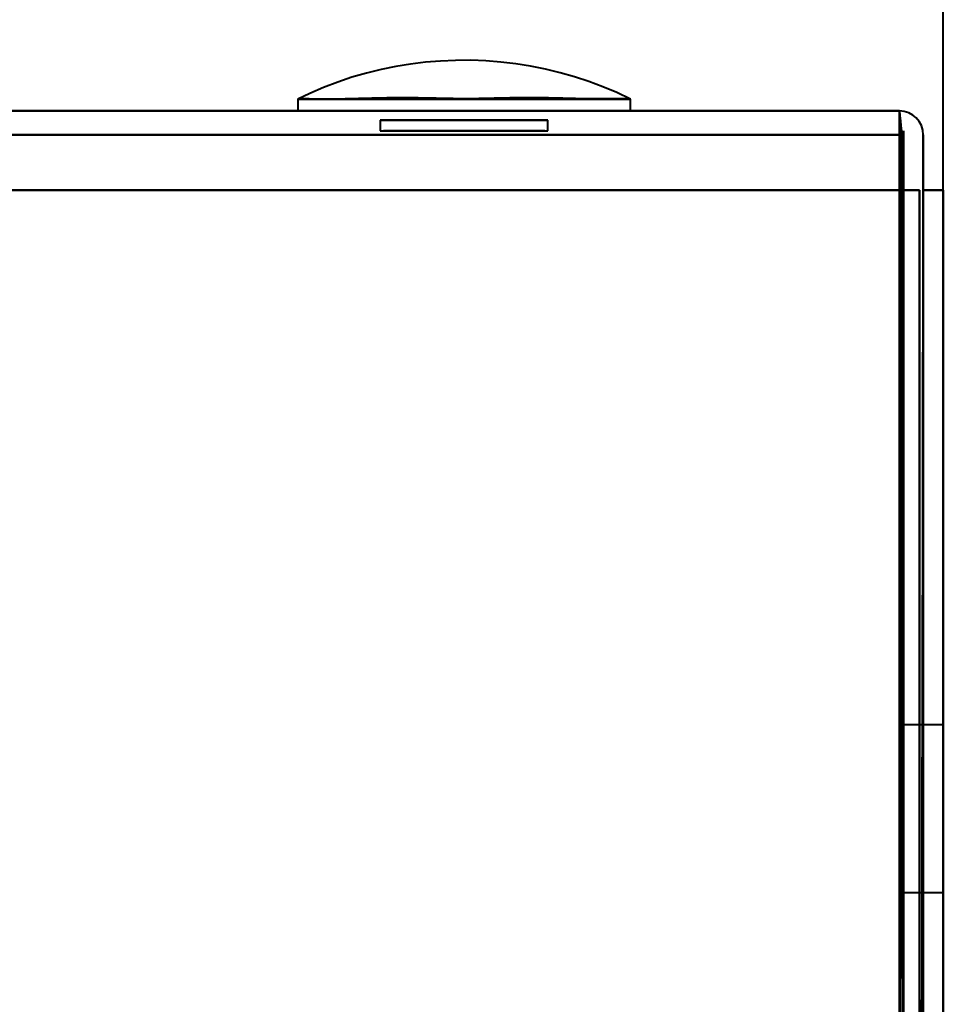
# Model space of a CAD drawing. Header units: millimetres. Extents: x -1041 to 1388, y -120 to 1250.
# Tile 66 of 85: x 229 to 252, y 141 to 166. Entities that reach past the tile are written whole.
import ezdxf

# ---------------------------------------------------------------- set-up
doc = ezdxf.new("R2010")
doc.units = ezdxf.units.MM
doc.layers.add('G-IMPT', color=8, linetype='Continuous', lineweight=40)

# ---------------------------------------------------------------- blocks, each defined once
blk = doc.blocks.new('NEXA 400 CALQUES_dwg-748074-Droite')
at = {"layer": 'G-IMPT'}
for p, q in [((235.835, 163.652), (235.835, 163.352)), ((235.835, 163.652), (235.835, 163.352)), ((235.835, 163.652), (244.165, 163.652)), ((235.835, 163.652), (244.165, 163.652)), ((235.835, 163.652), (244.165, 163.652)), ((235.835, 163.652), (244.165, 163.652)), ((244.165, 163.352), (244.165, 163.652)), ((244.165, 163.352), (244.165, 163.652)), ((250.9, 163.352), (-248.9, 163.352)), ((244.165, 163.352), (235.835, 163.352)), ((244.165, 163.352), (235.835, 163.352)), ((244.165, 163.352), (235.835, 163.352)), ((240, 163.352), (235.835, 163.352)), ((235.835, 163.352), (240, 163.352)), ((235.835, 163.352), (244.165, 163.352)), ((235.835, 163.352), (244.165, 163.352)), ((244.165, 163.352), (240, 163.352)), ((240, 163.352), (244.165, 163.352)), ((250.9, 163.352), (250.9, 162.752)), ((250.9, 162.752), (250.9, 163.352)), ((250.9, 163.352), (250.9, 162.752)), ((250.9, 162.752), (250.9, 163.352)), ((237.9, 163.124), (237.9, 162.852)), ((237.9, 163.124), (237.9, 162.852)), ((242.1, 163.124), (237.9, 163.124)), ((242.1, 163.124), (237.9, 163.124)), ((237.9, 163.124), (240, 163.124)), ((242.1, 163.124), (237.9, 163.124)), ((242.1, 163.124), (237.9, 163.124)), ((237.9, 163.124), (240, 163.124)), ((240, 163.124), (242.1, 163.124)), ((240, 163.124), (242.1, 163.124)), ((240, 163.124), (242.1, 163.124)), ((240, 163.124), (242.1, 163.124)), ((242.1, 162.852), (242.1, 163.124)), ((242.1, 162.852), (242.1, 163.124)), ((237.9, 162.852), (242.1, 162.852)), ((237.9, 162.852), (242.1, 162.852)), ((237.9, 162.852), (242.1, 162.852)), ((237.9, 162.852), (242.1, 162.852)), ((240, 162.852), (237.98, 162.852)), ((240, 162.852), (237.98, 162.852)), ((240, 162.852), (237.98, 162.852)), ((240, 162.852), (237.98, 162.852)), ((242.02, 162.852), (240, 162.852)), ((242.02, 162.852), (240, 162.852)), ((252, 145.872), (252, 150.322)), ((252, 141.422), (252, 149.983)), ((252, 148.422), (252, 145.872)), ((252, 148.228), (252, 143.322)), ((252, 147.972), (251, 147.972)), ((252, 147.972), (251, 147.972)), ((252, 147.972), (251, 147.972)), ((251, 147.972), (251, 143.772)), ((251, 147.972), (251, 143.772)), ((251, 143.772), (251, 147.972)), ((251, 143.772), (251, 147.972)), ((251, 147.972), (251, 143.772)), ((251, 147.972), (251, 143.772)), ((251, 143.772), (251, 147.972)), ((251, 143.772), (251, 147.972)), ((251, 147.972), (251, 143.772)), ((251, 147.972), (251, 143.772)), ((251, 143.772), (251, 147.972)), ((251, 143.772), (251, 147.972)), ((252, 143.772), (252, 147.972)), ((252, 145.872), (252, 147.972)), ((252, 141.762), (252, 145.872)), ((252, 145.872), (252, 143.517)), ((252, 143.772), (252, 145.872)), ((251, 143.772), (252, 143.772)), ((251, 143.772), (252, 143.772)), ((251, 143.772), (252, 143.772))]:
    blk.add_line(p, q, dxfattribs=at)
at = {"layer": 'G-IMPT', "flags": 128}
for points in [[(252, 161.372), (252, 327.847), (252, 494.322), (252, 660.797), (252, 827.272)], [(244.165, 163.652), (243.823, 163.812), (243.476, 163.958), (243.123, 164.09), (242.764, 164.208), (242.402, 164.311), (242.035, 164.4), (241.666, 164.474), (241.293, 164.533), (240.919, 164.577), (240.543, 164.607), (240.166, 164.621), (239.789, 164.62), (239.412, 164.604), (239.037, 164.573), (238.662, 164.527), (238.29, 164.466), (237.921, 164.39), (237.555, 164.3), (237.193, 164.195), (236.835, 164.075), (236.483, 163.942), (236.136, 163.794), (235.835, 163.652)], [(244.165, 163.652), (243.823, 163.812), (243.476, 163.958), (243.123, 164.09), (242.764, 164.208), (242.402, 164.311), (242.035, 164.4), (241.666, 164.474), (241.293, 164.533), (240.919, 164.577), (240.543, 164.607), (240.166, 164.621), (239.789, 164.62), (239.412, 164.604), (239.037, 164.573), (238.662, 164.527), (238.29, 164.466), (237.921, 164.39), (237.555, 164.3), (237.193, 164.195), (236.835, 164.075), (236.483, 163.942), (236.136, 163.794), (235.835, 163.652)], [(-248.9, 163.352), (-123.95, 163.352), (1, 163.352), (125.95, 163.352), (250.9, 163.352)], [(-248.9, 163.352), (-123.95, 163.352), (1, 163.352), (125.95, 163.352), (250.9, 163.352)], [(250.9, 163.352), (125.95, 163.352), (1, 163.352), (-123.95, 163.352), (-248.9, 163.352)], [(250.9, 163.352), (125.95, 163.352), (1, 163.352), (-123.95, 163.352), (-248.9, 163.352)], [(250.9, 163.352), (250.9, 163.227), (250.9, 163.102), (250.9, 162.977), (250.9, 162.852)], [(250.9, 163.352), (250.912, 163.227), (250.925, 163.102), (250.937, 162.977), (250.95, 162.852)], [(250.95, 162.852), (250.937, 162.977), (250.925, 163.102), (250.912, 163.227), (250.9, 163.352)], [(250.9, 162.852), (250.9, 162.977), (250.9, 163.102), (250.9, 163.227), (250.9, 163.352)], [(250.9, 162.852), (250.9, 154.602), (250.9, 146.352), (250.9, 138.102), (250.9, 129.852)], [(250.9, 129.852), (250.912, 138.102), (250.925, 146.352), (250.937, 154.602), (250.95, 162.852)], [(250.95, 162.852), (250.937, 154.602), (250.925, 146.352), (250.912, 138.102), (250.9, 129.852)], [(250.9, 129.852), (250.9, 138.102), (250.9, 146.352), (250.9, 154.602), (250.9, 162.852)], [(250.95, 162.852), (250.962, 154.357), (250.975, 145.862), (250.987, 137.367), (251, 128.872)], [(251, 128.872), (250.987, 137.367), (250.975, 145.862), (250.962, 154.357), (250.95, 162.852)], [(250.95, 162.852), (250.962, 154.602), (250.975, 146.352), (250.987, 138.102), (251, 129.852)], [(251, 129.852), (250.987, 138.102), (250.975, 146.352), (250.962, 154.602), (250.95, 162.852)], [(251, 128.872), (251, 137.367), (251, 145.862), (251, 154.357), (251, 162.852)], [(251, 162.852), (251, 154.602), (251, 146.352), (251, 138.102), (251, 129.852)], [(251, 129.852), (251, 138.102), (251, 146.352), (251, 154.602), (251, 162.852)], [(251, 162.852), (251, 154.357), (251, 145.862), (251, 137.367), (251, 128.872)], [(250.9, 162.752), (125.95, 162.752), (1, 162.752), (-123.95, 162.752), (-248.9, 162.752)], [(-248.9, 162.752), (-123.95, 162.752), (1, 162.752), (125.95, 162.752), (250.9, 162.752)], [(-248.9, 162.752), (-123.95, 162.752), (1, 162.752), (125.95, 162.752), (250.9, 162.752)], [(250.9, 162.752), (125.95, 162.752), (1, 162.752), (-123.95, 162.752), (-248.9, 162.752)], [(250.9, 162.752), (250.9, 162.407), (250.9, 162.062), (250.9, 161.717), (250.9, 161.372)], [(250.9, 161.372), (250.9, 161.717), (250.9, 162.062), (250.9, 162.407), (250.9, 162.752)], [(250.9, 162.752), (250.9, 162.407), (250.9, 162.062), (250.9, 161.717), (250.9, 161.372)], [(250.9, 161.372), (250.9, 161.717), (250.9, 162.062), (250.9, 162.407), (250.9, 162.752)], [(251.5, 161.372), (251.5, 161.717), (251.5, 162.062), (251.5, 162.407), (251.5, 162.752)], [(251.5, 162.752), (251.5, 162.407), (251.5, 162.062), (251.5, 161.717), (251.5, 161.372)], [(251.5, 161.372), (251.5, 161.717), (251.5, 162.062), (251.5, 162.407), (251.5, 162.752)], [(251.5, 162.752), (251.5, 162.407), (251.5, 162.062), (251.5, 161.717), (251.5, 161.372)], [(250.9, 161.372), (125.95, 161.372), (1, 161.372), (-123.95, 161.372), (-248.9, 161.372)], [(-248.9, 161.372), (-123.825, 161.372), (1.25, 161.372), (126.325, 161.372), (251.4, 161.372)], [(-248.9, 161.372), (-123.95, 161.372), (1, 161.372), (125.95, 161.372), (250.9, 161.372)], [(251.4, 161.372), (126.325, 161.372), (1.25, 161.372), (-123.825, 161.372), (-248.9, 161.372)], [(-248.9, 161.372), (-123.95, 161.372), (1, 161.372), (125.95, 161.372), (250.9, 161.372)], [(250.9, 161.372), (125.95, 161.372), (1, 161.372), (-123.95, 161.372), (-248.9, 161.372)], [(-248.9, 161.372), (-123.825, 161.372), (1.25, 161.372), (126.325, 161.372), (251.4, 161.372)], [(251.4, 161.372), (126.325, 161.372), (1.25, 161.372), (-123.825, 161.372), (-248.9, 161.372)], [(250.9, 129.852), (250.9, 137.732), (250.9, 145.612), (250.9, 153.492), (250.9, 161.372)], [(250.9, 161.372), (251.025, 161.372), (251.15, 161.372), (251.275, 161.372), (251.4, 161.372)], [(250.9, 161.372), (250.9, 153.492), (250.9, 145.612), (250.9, 137.732), (250.9, 129.852)], [(251.4, 161.372), (251.275, 161.372), (251.15, 161.372), (251.025, 161.372), (250.9, 161.372)], [(250.9, 161.372), (250.9, 153.492), (250.9, 145.612), (250.9, 137.732), (250.9, 129.852)], [(250.9, 129.852), (250.9, 137.732), (250.9, 145.612), (250.9, 153.492), (250.9, 161.372)], [(250.9, 161.372), (251.025, 161.372), (251.15, 161.372), (251.275, 161.372), (251.4, 161.372)], [(251.4, 161.372), (251.275, 161.372), (251.15, 161.372), (251.025, 161.372), (250.9, 161.372)], [(251.4, 161.372), (251.4, 153.397), (251.4, 145.422), (251.4, 137.447), (251.4, 129.472)], [(251.4, 128.972), (251.4, 137.072), (251.4, 145.172), (251.4, 153.272), (251.4, 161.372)], [(251.4, 129.472), (251.4, 137.447), (251.4, 145.422), (251.4, 153.397), (251.4, 161.372)], [(251.4, 161.372), (251.4, 153.26), (251.4, 145.147), (251.4, 137.035), (251.4, 128.922)], [(251.4, 161.372), (251.4, 153.272), (251.4, 145.172), (251.4, 137.072), (251.4, 128.972)], [(251.4, 128.922), (251.4, 137.035), (251.4, 145.147), (251.4, 153.26), (251.4, 161.372)], [(251.4, 161.372), (251.4, 153.397), (251.4, 145.422), (251.4, 137.447), (251.4, 129.472)], [(251.4, 129.472), (251.4, 137.447), (251.4, 145.422), (251.4, 153.397), (251.4, 161.372)], [(251.5, 161.372), (251.488, 153.26), (251.475, 145.147), (251.463, 137.035), (251.45, 128.922)], [(251.45, 128.922), (251.463, 137.035), (251.475, 145.147), (251.488, 153.26), (251.5, 161.372)], [(251.5, 129.852), (251.5, 137.732), (251.5, 145.612), (251.5, 153.492), (251.5, 161.372)], [(251.5, 161.372), (251.5, 153.492), (251.5, 145.612), (251.5, 137.732), (251.5, 129.852)], [(251.5, 161.372), (251.625, 161.372), (251.75, 161.372), (251.875, 161.372), (252, 161.372)], [(252, 161.372), (251.875, 161.372), (251.75, 161.372), (251.625, 161.372), (251.5, 161.372)], [(251.5, 129.852), (251.5, 137.732), (251.5, 145.612), (251.5, 153.492), (251.5, 161.372)], [(251.5, 161.372), (251.5, 153.272), (251.5, 145.172), (251.5, 137.072), (251.5, 128.972)], [(251.5, 128.972), (251.5, 137.072), (251.5, 145.172), (251.5, 153.272), (251.5, 161.372)], [(251.5, 161.372), (251.5, 153.492), (251.5, 145.612), (251.5, 137.732), (251.5, 129.852)], [(252, 161.372), (251.875, 161.372), (251.75, 161.372), (251.625, 161.372), (251.5, 161.372)], [(251.5, 161.372), (251.625, 161.372), (251.75, 161.372), (251.875, 161.372), (252, 161.372)], [(252, 129.472), (252, 137.447), (252, 145.422), (252, 153.397), (252, 161.372)], [(252, 161.372), (252, 153.272), (252, 145.172), (252, 137.072), (252, 128.972)]]:
    blk.add_lwpolyline(points, dxfattribs=at)
at = {"layer": 'G-IMPT'}
for start in [360, 360, 360, 0]:
    blk.add_arc((250.9, 162.752), 0.6, start, 90, dxfattribs=at)
for points in [[(244.165, 163.652), (244.151, 163.659), (244.071, 163.663), (243.813, 163.656), (243.497, 163.653), (243.228, 163.654), (243.061, 163.656), (242.8, 163.66), (242.319, 163.676), (241.549, 163.685), (240.881, 163.673), (240.365, 163.661), (240.004, 163.657), (239.642, 163.662), (239.123, 163.673), (238.449, 163.685), (237.671, 163.673), (237.187, 163.655), (236.926, 163.651), (236.759, 163.649), (236.49, 163.648), (236.176, 163.651), (235.923, 163.659), (235.847, 163.658), (235.835, 163.652)], [(235.835, 163.652), (235.849, 163.659), (235.929, 163.663), (236.187, 163.656), (236.503, 163.653), (236.772, 163.654), (236.939, 163.656), (237.2, 163.66), (237.681, 163.676), (238.451, 163.685), (239.119, 163.673), (239.635, 163.661), (239.996, 163.657), (240.358, 163.662), (240.877, 163.673), (241.551, 163.685), (242.329, 163.673), (242.813, 163.655), (243.074, 163.651), (243.241, 163.649), (243.51, 163.648), (243.824, 163.651), (244.077, 163.659), (244.153, 163.658), (244.165, 163.652)], [(244.165, 163.652), (244.151, 163.659), (244.071, 163.663), (243.813, 163.656), (243.497, 163.653), (243.228, 163.654), (243.061, 163.656), (242.8, 163.66), (242.319, 163.676), (241.549, 163.685), (240.881, 163.673), (240.365, 163.661), (240.004, 163.657), (239.642, 163.662), (239.123, 163.673), (238.449, 163.685), (237.671, 163.673), (237.187, 163.655), (236.926, 163.651), (236.759, 163.649), (236.49, 163.648), (236.176, 163.651), (235.923, 163.659), (235.847, 163.658), (235.835, 163.652)], [(235.835, 163.652), (235.849, 163.659), (235.929, 163.663), (236.187, 163.656), (236.503, 163.653), (236.772, 163.654), (236.939, 163.656), (237.2, 163.66), (237.681, 163.676), (238.451, 163.685), (239.119, 163.673), (239.635, 163.661), (239.996, 163.657), (240.358, 163.662), (240.877, 163.673), (241.551, 163.685), (242.329, 163.673), (242.813, 163.655), (243.074, 163.651), (243.241, 163.649), (243.51, 163.648), (243.824, 163.651), (244.077, 163.659), (244.153, 163.658), (244.165, 163.652)]]:
    blk.add_open_spline(points, degree=3, knots=[0, 0, 0, 0, 0.0625, 0.125, 0.1875, 0.21875, 0.234375, 0.25, 0.3125, 0.375, 0.4375, 0.46875, 0.5, 0.53125, 0.5625, 0.625, 0.6875, 0.75, 0.765625, 0.78125, 0.8125, 0.875, 0.9375, 1, 1, 1, 1], dxfattribs=at)

msp = doc.modelspace()

# ---------------------------------------------------------------- block references
at = {"layer": 'G-IMPT'}
msp.add_blockref('NEXA 400 CALQUES_dwg-748074-Droite', (0, 0), dxfattribs=at)

doc.saveas('drawing.dxf')
